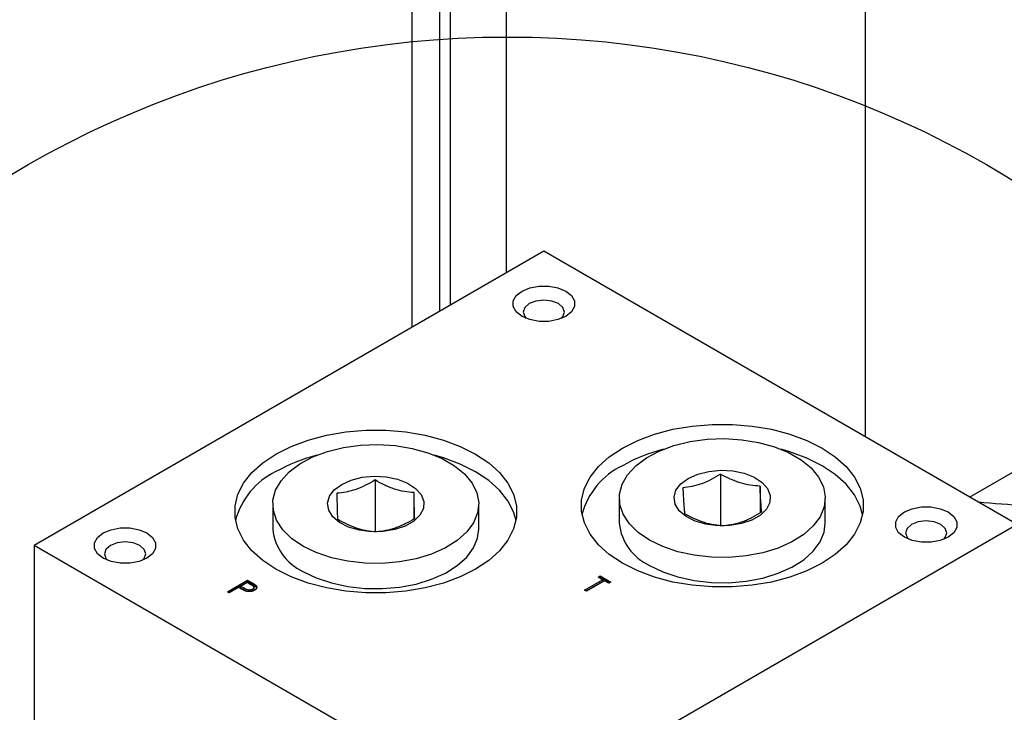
# Model space of a CAD drawing. Header units: inches. Extents: x 5 to 215, y 5 to 165.
# Tile 70 of 74: x 193.44 to 198.22, y 139.06 to 142.42. Entities that reach past the tile are written whole.
import ezdxf

# ---------------------------------------------------------------- set-up
doc = ezdxf.new("R2010")
doc.units = ezdxf.units.IN
doc.header["$LTSCALE"] = 20
doc.header["$MEASUREMENT"] = 0
doc.layers.add('TEXT', color=140, linetype='Continuous', lineweight=25)

msp = doc.modelspace()

# ---------------------------------------------------------------- linework, layer by layer
for p, q in [((195.4814, 141.002), (195.4814, 149.0847)), ((195.5333, 141.032), (195.5333, 148.9149)), ((195.8054, 141.1891), (195.8054, 148.7615)), ((197.5481, 140.3921), (197.5481, 148.0738)), ((195.3466, 140.9242), (195.3466, 143.5136)), ((195.9864, 141.2936), (193.5116, 139.8649)), ((198.2845, 139.967), (195.9864, 141.2936)), ((198.0534, 140.1004), (198.3171, 140.2526)), ((196.8442, 140.2122), (196.8442, 139.9591)), ((195.1671, 140.1833), (195.1671, 139.9355)), ((197.0358, 140.154), (197.0358, 140.0246)), ((195.3562, 139.9958), (195.3562, 140.1225)), ((194.6704, 140.0666), (194.6704, 139.9441)), ((195.6704, 139.9441), (195.6704, 140.0666)), ((196.3526, 140.0955), (196.3526, 139.9731)), ((197.3526, 139.9731), (197.3526, 140.0955)), ((198.2845, 139.967), (195.8097, 138.5382)), ((195.8097, 138.5382), (193.5116, 139.8649)), ((193.5116, 139.8649), (193.5116, 138.8616)), ((196.2505, 139.7119), (196.2605, 139.7177)), ((196.2605, 139.7177), (196.3117, 139.6881)), ((196.2605, 139.7177), (196.2605, 139.7095)), ((194.4503, 139.6414), (194.5478, 139.6976)), ((194.4574, 139.6373), (194.5478, 139.6894)), ((194.514, 139.668), (194.5465, 139.6868)), ((194.5309, 139.6581), (194.514, 139.668)), ((194.514, 139.6599), (194.514, 139.668)), ((194.5465, 139.6868), (194.5643, 139.6765)), ((194.5478, 139.6976), (194.5669, 139.6866)), ((194.5478, 139.6976), (194.5478, 139.6894)), ((194.5669, 139.6784), (194.5478, 139.6894)), ((194.5669, 139.6866), (194.5669, 139.6784)), ((194.5876, 139.6729), (194.5876, 139.6648)), ((196.1843, 139.6492), (196.2718, 139.6996)), ((196.1914, 139.6451), (196.2718, 139.6915)), ((196.2805, 139.6946), (196.1931, 139.6441)), ((196.2718, 139.6996), (196.2505, 139.7119)), ((196.2576, 139.7078), (196.2605, 139.7095)), ((196.2605, 139.7095), (196.3047, 139.684)), ((196.2718, 139.6996), (196.2718, 139.6915)), ((196.3017, 139.6823), (196.2805, 139.6946)), ((196.3117, 139.6881), (196.3017, 139.6823)), ((194.4591, 139.6363), (194.4503, 139.6414)), ((194.5041, 139.6623), (194.4591, 139.6363)), ((194.511, 139.6583), (194.5041, 139.6623)), ((194.5309, 139.6499), (194.514, 139.6599)), ((194.5309, 139.6499), (194.5309, 139.6581)), ((194.5728, 139.6448), (194.5668, 139.6425)), ((194.5728, 139.6448), (194.5728, 139.6529)), ((194.5792, 139.6549), (194.5792, 139.6631)), ((196.1931, 139.6441), (196.1843, 139.6492))]:
    msp.add_line(p, q)
at = {"flags": 128}
for points in [[(195.8804, 141.0997), (195.9183, 141.1156), (195.963, 141.124), (196.0099, 141.124), (196.0545, 141.1156), (196.0925, 141.0997), (196.1201, 141.0778), (196.1346, 141.052), (196.1346, 141.0249), (196.1201, 140.9992), (196.0925, 140.9773), (196.0545, 140.9613), (196.0099, 140.953), (195.963, 140.953), (195.9183, 140.9613), (195.8804, 140.9773), (195.8528, 140.9992), (195.8383, 141.0249), (195.8383, 141.052), (195.8528, 141.0778), (195.8804, 141.0997)], [(196.0715, 140.9672), (196.0793, 140.9759), (196.0869, 140.9981), (196.0793, 141.0203), (196.0575, 141.0391), (196.0249, 141.0517), (195.9864, 141.0561), (195.948, 141.0517), (195.9154, 141.0391)], [(195.9154, 141.0391), (195.8936, 141.0203), (195.8859, 140.9981), (195.8936, 140.9759), (195.9014, 140.9672)], [(196.3683, 140.3384), (196.4421, 140.3754), (196.5244, 140.4059), (196.6133, 140.4293), (196.707, 140.4452), (196.8038, 140.4532), (196.9015, 140.4532), (196.9983, 140.4452), (197.092, 140.4293), (197.1809, 140.4059), (197.2631, 140.3754), (197.337, 140.3384), (197.401, 140.2958), (197.4539, 140.2483), (197.4945, 140.197), (197.522, 140.1429), (197.5359, 140.087), (197.5359, 140.0306), (197.522, 139.9747), (197.4945, 139.9206), (197.4539, 139.8693), (197.401, 139.8218), (197.337, 139.7792), (197.2631, 139.7422), (197.1809, 139.7117), (197.092, 139.6883), (196.9983, 139.6724), (196.9015, 139.6644), (196.8038, 139.6644), (196.707, 139.6724), (196.6133, 139.6883), (196.5244, 139.7117), (196.4421, 139.7422), (196.3683, 139.7792), (196.3043, 139.8218), (196.2514, 139.8693), (196.2108, 139.9206), (196.1833, 139.9747), (196.1694, 140.0306), (196.1694, 140.087), (196.1833, 140.1429), (196.2108, 140.197), (196.2514, 140.2483), (196.3043, 140.2958), (196.3683, 140.3384)], [(194.6861, 140.3094), (194.7599, 140.3464), (194.8422, 140.3769), (194.9311, 140.4003), (195.0248, 140.4162), (195.1216, 140.4243), (195.2193, 140.4243), (195.316, 140.4162), (195.4098, 140.4003), (195.4987, 140.3769), (195.5809, 140.3464), (195.6548, 140.3094), (195.7188, 140.2668), (195.7716, 140.2193), (195.8122, 140.168), (195.8398, 140.1139), (195.8537, 140.058), (195.8537, 140.0016), (195.8398, 139.9458), (195.8122, 139.8916), (195.7716, 139.8403), (195.7188, 139.7928), (195.6548, 139.7502), (195.5809, 139.7132), (195.4987, 139.6827), (195.4098, 139.6593), (195.316, 139.6434), (195.2193, 139.6354), (195.1216, 139.6354), (195.0248, 139.6434), (194.9311, 139.6593), (194.8422, 139.6827), (194.7599, 139.7132), (194.6861, 139.7502), (194.6221, 139.7928), (194.5692, 139.8403), (194.5286, 139.8916), (194.5011, 139.9458), (194.4872, 140.0016), (194.4872, 140.058), (194.5011, 140.1139), (194.5286, 140.168), (194.5692, 140.2193), (194.6221, 140.2668), (194.6861, 140.3094)], [(196.4991, 139.8914), (196.4444, 139.9289), (196.4015, 139.9711), (196.3716, 140.0169), (196.3555, 140.065), (196.3537, 140.1139), (196.3662, 140.1623), (196.3928, 140.2088), (196.4325, 140.2521), (196.4844, 140.2908), (196.5469, 140.3239), (196.6181, 140.3505), (196.6961, 140.3697), (196.7786, 140.381), (196.8633, 140.3841), (196.9476, 140.3789), (197.0292, 140.3656), (197.1057, 140.3445), (197.1749, 140.3162), (197.2349, 140.2816), (197.2839, 140.2416), (197.3204, 140.1975), (197.3435, 140.1504), (197.3525, 140.1017), (197.3471, 140.0528), (197.3275, 140.0052), (197.2942, 139.9602), (197.2482, 139.919), (197.1909, 139.883), (197.1238, 139.853), (197.0489, 139.8301), (196.9683, 139.8147), (196.8845, 139.8075), (196.7997, 139.8085), (196.7164, 139.8178), (196.6371, 139.8351), (196.5639, 139.8599), (196.4991, 139.8914)], [(194.8169, 139.8625), (194.7622, 139.8999), (194.7193, 139.9421), (194.6894, 139.9879), (194.6733, 140.036), (194.6715, 140.0849), (194.684, 140.1333), (194.7106, 140.1798), (194.7503, 140.2231), (194.8022, 140.2618), (194.8647, 140.2949), (194.9359, 140.3215), (195.0139, 140.3407), (195.0964, 140.352), (195.1811, 140.3551), (195.2654, 140.35), (195.347, 140.3366), (195.4235, 140.3155), (195.4927, 140.2872), (195.5527, 140.2526), (195.6017, 140.2126), (195.6382, 140.1685), (195.6613, 140.1214), (195.6703, 140.0727), (195.6649, 140.0238), (195.6453, 139.9762), (195.612, 139.9312), (195.566, 139.89), (195.5087, 139.854), (195.4416, 139.824), (195.3667, 139.8011), (195.2861, 139.7858), (195.2023, 139.7785), (195.1175, 139.7795), (195.0342, 139.7888), (194.9549, 139.8061), (194.8817, 139.8309), (194.8169, 139.8625)], [(195.8514, 139.9869), (195.8398, 140.0281), (195.8122, 140.0823), (195.7716, 140.1336), (195.7188, 140.1811), (195.6548, 140.2237), (195.5809, 140.2606), (195.4987, 140.2912), (195.4558, 140.3036)], [(197.5336, 140.0159), (197.522, 140.0571), (197.4945, 140.1113), (197.4539, 140.1626), (197.401, 140.21), (197.337, 140.2527), (197.2631, 140.2896), (197.1809, 140.3201), (197.138, 140.3325)], [(195.005, 140.1621), (195.0513, 140.1828), (195.1052, 140.1963), (195.1631, 140.2016), (195.2215, 140.1984), (195.2767, 140.1869), (195.3252, 140.1679), (195.364, 140.1425), (195.3906, 140.1123), (195.4034, 140.0793), (195.4016, 140.0454), (195.3852, 140.0129), (195.3553, 139.9838), (195.3139, 139.9598), (195.2634, 139.9426), (195.207, 139.9331), (195.1484, 139.9321), (195.0912, 139.9395), (195.0389, 139.9548), (194.9949, 139.9772), (194.9619, 140.0052), (194.9421, 140.0371), (194.9366, 140.0708), (194.9457, 140.1042), (194.969, 140.1353), (195.005, 140.1621)], [(196.6872, 140.1911), (196.7335, 140.2118), (196.7874, 140.2253), (196.8453, 140.2306), (196.9037, 140.2274), (196.9589, 140.2159), (197.0074, 140.1969), (197.0462, 140.1715), (197.0728, 140.1413), (197.0856, 140.1083), (197.0838, 140.0744), (197.0674, 140.0419), (197.0375, 140.0127), (196.9961, 139.9888), (196.9456, 139.9716), (196.8893, 139.9621), (196.8306, 139.9611), (196.7734, 139.9684), (196.7211, 139.9838), (196.6771, 140.0062), (196.6441, 140.0342), (196.6243, 140.0661), (196.6188, 140.0998), (196.6279, 140.1332), (196.6512, 140.1643), (196.6872, 140.1911)], [(197.7365, 140.0282), (197.7745, 140.0441), (197.8191, 140.0525), (197.8661, 140.0525), (197.9107, 140.0441), (197.9487, 140.0282), (197.9762, 140.0063), (197.9907, 139.9805), (197.9907, 139.9534), (197.9762, 139.9276), (197.9487, 139.9057), (197.9107, 139.8898), (197.8661, 139.8814), (197.8191, 139.8814), (197.7745, 139.8898), (197.7365, 139.9057), (197.7089, 139.9276), (197.6944, 139.9534), (197.6944, 139.9805), (197.7089, 140.0063), (197.7365, 140.0282)], [(196.4991, 139.769), (196.5639, 139.7374), (196.6371, 139.7126), (196.7164, 139.6953), (196.7997, 139.686), (196.8845, 139.685), (196.9683, 139.6923), (197.0489, 139.7076), (197.1238, 139.7305), (197.1909, 139.7605), (197.2482, 139.7965), (197.2942, 139.8377), (197.3275, 139.8827), (197.3471, 139.9303), (197.3526, 139.9731)], [(197.7715, 139.9676), (197.7497, 139.9487), (197.7421, 139.9265), (197.7497, 139.9043), (197.7575, 139.8956)], [(197.9276, 139.8956), (197.9354, 139.9043), (197.9431, 139.9265), (197.9354, 139.9487), (197.9137, 139.9676), (197.8811, 139.9801), (197.8426, 139.9846), (197.8041, 139.9801), (197.7715, 139.9676)], [(193.8474, 139.9261), (193.8854, 139.9421), (193.93, 139.9504), (193.977, 139.9504), (194.0216, 139.9421), (194.0596, 139.9261), (194.0872, 139.9042), (194.1017, 139.8784), (194.1017, 139.8514), (194.0872, 139.8256), (194.0596, 139.8037), (194.0216, 139.7877), (193.977, 139.7794), (193.93, 139.7794), (193.8854, 139.7877), (193.8474, 139.8037), (193.8199, 139.8256), (193.8054, 139.8514), (193.8054, 139.8784), (193.8199, 139.9042), (193.8474, 139.9261)], [(194.8169, 139.74), (194.8817, 139.7084), (194.9549, 139.6836), (195.0342, 139.6664), (195.1175, 139.6571), (195.2023, 139.656), (195.2861, 139.6633), (195.3667, 139.6786), (195.4416, 139.7016), (195.5087, 139.7315), (195.566, 139.7676), (195.612, 139.8087), (195.6453, 139.8537), (195.6649, 139.9013), (195.6704, 139.9441)], [(193.8824, 139.8655), (193.8607, 139.8467), (193.853, 139.8245), (193.8607, 139.8023), (193.8685, 139.7936)], [(194.0386, 139.7936), (194.0464, 139.8023), (194.054, 139.8245), (194.0464, 139.8467), (194.0246, 139.8655), (193.992, 139.8781), (193.9535, 139.8825), (193.915, 139.8781), (193.8824, 139.8655)]]:
    msp.add_lwpolyline(points, dxfattribs=at)
for centre, radius, start, end in [((195.0918, 139.5007), 0.8291, 104.4409, 119.2991), ((196.774, 139.5296), 0.8291, 104.4409, 119.2991), ((196.5248, 139.9227), 0.3653, 115.3802, 165.2083), ((194.8426, 139.8937), 0.3653, 115.3802, 165.2083), ((198.8244, 147.991), 7.9475, 264.72403, 268.04077), ((196.6036, 139.9985), 0.2522, 185.7958, 245.5244), ((194.9214, 139.9696), 0.2522, 185.7958, 245.5244)]:
    msp.add_arc(centre, radius, start, end)
for points, knots in [([(196.8442, 140.2122), (196.8143, 140.193), (196.7839, 140.1766), (196.745, 140.1624), (196.7372, 140.1599), (196.7217, 140.1555), (196.714, 140.1536), (196.6911, 140.1488), (196.676, 140.1468), (196.6611, 140.1455)], [0, 0, 0, 0, 0.5, 0.5, 0.625, 0.625, 0.75, 0.75, 1, 1, 1, 1]), ([(197.0358, 140.154), (197.0045, 140.1551), (196.9727, 140.1595), (196.932, 140.1718), (196.9238, 140.1746), (196.9076, 140.1808), (196.8996, 140.1842), (196.8756, 140.195), (196.8598, 140.2033), (196.8442, 140.2122)], [0, 0, 0, 0, 0.5, 0.5, 0.625, 0.625, 0.75, 0.75, 1, 1, 1, 1]), ([(195.1671, 140.1833), (195.1367, 140.1645), (195.1059, 140.1485), (195.0665, 140.1349), (195.0585, 140.1324), (195.0428, 140.1283), (195.035, 140.1265), (195.0118, 140.122), (194.9965, 140.1202), (194.9813, 140.1191)], [0, 0, 0, 0, 0.5, 0.5, 0.625, 0.625, 0.75, 0.75, 1, 1, 1, 1]), ([(195.3562, 140.1225), (195.3253, 140.1241), (195.294, 140.1288), (195.2538, 140.1417), (195.2457, 140.1446), (195.2297, 140.151), (195.2218, 140.1545), (195.1981, 140.1657), (195.1825, 140.1741), (195.1671, 140.1833)], [0, 0, 0, 0, 0.5, 0.5, 0.625, 0.625, 0.75, 0.75, 1, 1, 1, 1]), ([(196.6611, 140.1455), (196.6624, 140.1168), (196.6638, 140.0908), (196.6656, 140.0642), (196.666, 140.0592), (196.6667, 140.0499), (196.6671, 140.0456), (196.6681, 140.0335), (196.6688, 140.0267), (196.6695, 140.0206)], [0, 0, 0, 0, 0.5, 0.5, 0.625, 0.625, 0.75, 0.75, 1, 1, 1, 1]), ([(197.0442, 140.0291), (197.0429, 140.0411), (197.0414, 140.0565), (197.0396, 140.083), (197.0393, 140.0887), (197.0386, 140.1005), (197.0382, 140.1067), (197.0372, 140.1259), (197.0365, 140.1396), (197.0358, 140.154)], [0, 0, 0, 0, 0.5, 0.5, 0.625, 0.625, 0.75, 0.75, 1, 1, 1, 1]), ([(194.9813, 140.1191), (194.9818, 140.0904), (194.9824, 140.0643), (194.9831, 140.0378), (194.9832, 140.0327), (194.9835, 140.0234), (194.9837, 140.0191), (194.9841, 140.007), (194.9844, 140.0002), (194.9846, 139.9941)], [0, 0, 0, 0, 0.5, 0.5, 0.625, 0.625, 0.75, 0.75, 1, 1, 1, 1]), ([(195.3596, 139.9975), (195.359, 140.0096), (195.3585, 140.025), (195.3578, 140.0515), (195.3576, 140.0572), (195.3573, 140.069), (195.3572, 140.0751), (195.3568, 140.0944), (195.3565, 140.1081), (195.3562, 140.1225)], [0, 0, 0, 0, 0.5, 0.5, 0.625, 0.625, 0.75, 0.75, 1, 1, 1, 1]), ([(196.6695, 140.0206), (196.7008, 140.0028), (196.7326, 139.9878), (196.7733, 139.9754), (196.7815, 139.9732), (196.7976, 139.9696), (196.8057, 139.9681), (196.8297, 139.9643), (196.8455, 139.963), (196.8611, 139.9624)], [0, 0, 0, 0, 0.5, 0.5, 0.625, 0.625, 0.75, 0.75, 1, 1, 1, 1]), ([(196.8611, 139.9624), (196.891, 139.965), (196.9214, 139.9707), (196.9603, 139.9848), (196.9681, 139.988), (196.9836, 139.9949), (196.9913, 139.9986), (197.0142, 140.0105), (197.0293, 140.0195), (197.0442, 140.0291)], [0, 0, 0, 0, 0.5, 0.5, 0.625, 0.625, 0.75, 0.75, 1, 1, 1, 1]), ([(194.9846, 139.9941), (195.0155, 139.9759), (195.0469, 139.9605), (195.0871, 139.9475), (195.0952, 139.9453), (195.1111, 139.9414), (195.1191, 139.9397), (195.1428, 139.9357), (195.1583, 139.9341), (195.1738, 139.9333)], [0, 0, 0, 0, 0.5, 0.5, 0.625, 0.625, 0.75, 0.75, 1, 1, 1, 1]), ([(195.1738, 139.9333), (195.2041, 139.9355), (195.2349, 139.9408), (195.2744, 139.9544), (195.2824, 139.9575), (195.2981, 139.9641), (195.3058, 139.9678), (195.3291, 139.9794), (195.3444, 139.9881), (195.3596, 139.9975)], [0, 0, 0, 0, 0.5, 0.5, 0.625, 0.625, 0.75, 0.75, 1, 1, 1, 1]), ([(194.5643, 139.6765), (194.5652, 139.676), (194.5667, 139.6751), (194.5689, 139.6738), (194.5709, 139.6725), (194.5726, 139.6712), (194.5741, 139.6701), (194.5755, 139.669), (194.5765, 139.668), (194.5776, 139.6668), (194.5785, 139.6653), (194.5792, 139.6634), (194.5793, 139.6615), (194.579, 139.6596), (194.5781, 139.6577), (194.5768, 139.656), (194.575, 139.6543), (194.5736, 139.6534), (194.5728, 139.6529)], [0, 0, 0, 0, 0.073322, 0.141445, 0.203841, 0.261743, 0.314001, 0.361834, 0.404456, 0.442365, 0.512391, 0.581628, 0.650404, 0.721198, 0.79186, 0.8608, 0.929976, 1, 1, 1, 1]), ([(194.5669, 139.6866), (194.5682, 139.6858), (194.5707, 139.6844), (194.5742, 139.6822), (194.5774, 139.6803), (194.5802, 139.6785), (194.5826, 139.6769), (194.5846, 139.6754), (194.5863, 139.6741), (194.5872, 139.6733), (194.5876, 139.6729)], [0, 0, 0, 0, 0.176956, 0.339055, 0.486318, 0.618781, 0.735619, 0.838742, 0.926457, 1, 1, 1, 1]), ([(194.5876, 139.6648), (194.5872, 139.6651), (194.5863, 139.666), (194.5846, 139.6672), (194.5826, 139.6687), (194.5802, 139.6703), (194.5774, 139.6721), (194.5742, 139.6741), (194.5707, 139.6762), (194.5682, 139.6777), (194.5669, 139.6784)], [0, 0, 0, 0, 0.073543, 0.161258, 0.264381, 0.381219, 0.513682, 0.660945, 0.823044, 1, 1, 1, 1]), ([(194.5876, 139.6729), (194.5881, 139.6724), (194.5891, 139.6714), (194.5903, 139.6699), (194.5912, 139.6684), (194.592, 139.6668), (194.5924, 139.6652), (194.5927, 139.6636), (194.5928, 139.6619), (194.5926, 139.6603), (194.5922, 139.6586), (194.5914, 139.657), (194.5905, 139.6553), (194.5892, 139.6538), (194.5877, 139.6523), (194.5859, 139.6508), (194.5839, 139.6493), (194.5824, 139.6484), (194.5816, 139.6479)], [0, 0, 0, 0, 0.062458, 0.123445, 0.183344, 0.243064, 0.302016, 0.361208, 0.421738, 0.482805, 0.544402, 0.606008, 0.66746, 0.730084, 0.794626, 0.860397, 0.928934, 1, 1, 1, 1]), ([(194.5374, 139.6449), (194.5367, 139.6451), (194.5351, 139.6457), (194.5325, 139.6468), (194.5297, 139.6482), (194.5265, 139.6497), (194.5231, 139.6515), (194.5193, 139.6535), (194.5153, 139.6558), (194.5125, 139.6574), (194.511, 139.6583)], [0, 0, 0, 0, 0.075172, 0.164743, 0.268011, 0.385964, 0.517799, 0.663698, 0.824417, 1, 1, 1, 1]), ([(194.5728, 139.6529), (194.572, 139.6525), (194.5703, 139.6516), (194.5675, 139.6506), (194.5644, 139.6498), (194.5612, 139.6493), (194.5578, 139.6491), (194.5544, 139.6492), (194.5511, 139.6496), (194.5483, 139.6502), (194.546, 139.6509), (194.5442, 139.6515), (194.5423, 139.6523), (194.5402, 139.6532), (194.538, 139.6542), (194.5358, 139.6554), (194.5333, 139.6567), (194.5317, 139.6576), (194.5309, 139.6581)], [0, 0, 0, 0, 0.070447, 0.138361, 0.206546, 0.275354, 0.344645, 0.413635, 0.482952, 0.555218, 0.594638, 0.638343, 0.686239, 0.739449, 0.796958, 0.85998, 0.927469, 1, 1, 1, 1]), ([(194.5482, 139.6422), (194.5455, 139.6431), (194.5391, 139.6451), (194.5339, 139.6482), (194.5309, 139.6499)], [0, 0, 0, 0, 0.424714, 1, 1, 1, 1]), ([(194.5816, 139.6479), (194.5808, 139.6475), (194.5792, 139.6466), (194.5766, 139.6454), (194.5741, 139.6443), (194.5714, 139.6435), (194.5687, 139.6428), (194.5659, 139.6422), (194.5631, 139.6418), (194.5603, 139.6415), (194.5574, 139.6414), (194.5545, 139.6415), (194.5516, 139.6417), (194.5488, 139.642), (194.5459, 139.6425), (194.543, 139.6431), (194.5402, 139.6439), (194.5384, 139.6445), (194.5374, 139.6449)], [0, 0, 0, 0, 0.070119, 0.137192, 0.202016, 0.264631, 0.326117, 0.38601, 0.445812, 0.505298, 0.564633, 0.624283, 0.683902, 0.743953, 0.805388, 0.868388, 0.933084, 1, 1, 1, 1]), ([(194.5791, 139.655), (194.5791, 139.6537), (194.5792, 139.6511), (194.5769, 139.6475), (194.5741, 139.6456), (194.5728, 139.6448)], [0, 0, 0, 0, 0.326001, 0.701385, 1, 1, 1, 1]), ([(194.5918, 139.658), (194.5917, 139.6585), (194.5914, 139.6609), (194.5893, 139.6631), (194.5876, 139.6648)], [0, 0, 0, 0, 0.216484, 1, 1, 1, 1])]:
    msp.add_open_spline(points, degree=3, knots=knots)
at = {"layer": 'TEXT'}
msp.add_circle((195.8097, 137.66), 4.6728, dxfattribs=at)

doc.saveas('drawing.dxf')
